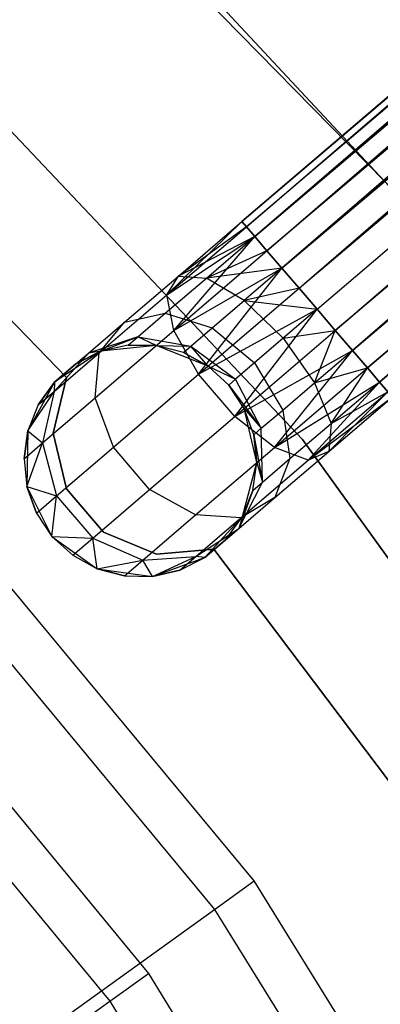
# Model space of a CAD drawing. Extents: x -102 to 101, y -101 to 102.
# Tile 191 of 256: x 29.57 to 32.67, y 22.1 to 30.56. Entities that reach past the tile are written whole.
import ezdxf

# ---------------------------------------------------------------- set-up
doc = ezdxf.new("R2010")
doc.units = 0
doc.header["$LTSCALE"] = 25.4
doc.layers.get('0').update_dxf_attribs({"linetype": 'CONTINUOUS'})

# ---------------------------------------------------------------- blocks, each defined once
blk = doc.blocks.new('NL2500012268_STL')
at = {"color": 0}
for p, q in [((163.2346, 53.2305, 327.3795), (134.8473, 28.9097, 327.6205)), ((134.8473, 28.9097, 327.3795), (163.2346, 53.2305, 327.3795)), ((163.2346, 53.2305, 327.3795), (134.8473, 28.9097, 327.6205)), ((134.8473, 28.9097, 327.3795), (163.2346, 53.2305, 327.3795)), ((134.8473, 28.9097, 327.6205), (163.2722, 53.1867, 327.8546)), ((134.8473, 28.9097, 327.6205), (163.2722, 53.1867, 327.8546)), ((134.8849, 28.8659, 327.1454), (163.2346, 53.2305, 327.3795)), ((134.8849, 28.8659, 327.1454), (163.2346, 53.2305, 327.3795)), ((134.8849, 28.8659, 327.8546), (163.2722, 53.1867, 327.8546)), ((134.8849, 28.8659, 327.8546), (163.2722, 53.1867, 327.8546)), ((163.2722, 53.1867, 327.8546), (134.9578, 28.7808, 328.0681)), ((163.2722, 53.1867, 327.8546), (134.9578, 28.7808, 328.0681)), ((163.3451, 53.1016, 326.9319), (134.8849, 28.8659, 327.1454)), ((163.3451, 53.1016, 326.9319), (134.8849, 28.8659, 327.1454)), ((134.9578, 28.7808, 326.9319), (163.3451, 53.1016, 326.9319)), ((134.9578, 28.7808, 326.9319), (163.3451, 53.1016, 326.9319)), ((135.0618, 28.6594, 326.7515), (163.3451, 53.1016, 326.9319)), ((135.0618, 28.6594, 326.7515), (163.3451, 53.1016, 326.9319)), ((134.9578, 28.7808, 328.0681), (163.4491, 52.9802, 328.2485)), ((134.9578, 28.7808, 328.0681), (163.4491, 52.9802, 328.2485)), ((135.0618, 28.6594, 328.2485), (163.4491, 52.9802, 328.2485)), ((135.0618, 28.6594, 328.2485), (163.4491, 52.9802, 328.2485)), ((163.4491, 52.9802, 328.2485), (135.1909, 28.5088, 328.3855)), ((163.4491, 52.9802, 328.2485), (135.1909, 28.5088, 328.3855)), ((163.5781, 52.8295, 326.6146), (135.0618, 28.6594, 326.7515)), ((163.5781, 52.8295, 326.6146), (135.0618, 28.6594, 326.7515)), ((135.1909, 28.5088, 326.6146), (163.5781, 52.8295, 326.6146)), ((135.1909, 28.5088, 326.6146), (163.5781, 52.8295, 326.6146)), ((135.3375, 28.3376, 326.5291), (163.5781, 52.8295, 326.6146)), ((135.3375, 28.3376, 326.5291), (163.5781, 52.8295, 326.6146)), ((135.1909, 28.5088, 328.3855), (163.7248, 52.6583, 328.4709)), ((135.1909, 28.5088, 328.3855), (163.7248, 52.6583, 328.4709)), ((135.3375, 28.3376, 328.4709), (163.7248, 52.6583, 328.4709)), ((135.3375, 28.3376, 328.4709), (163.7248, 52.6583, 328.4709)), ((135.3375, 28.3376, 326.5291), (163.8805, 52.4766, 326.5)), ((135.3375, 28.3376, 326.5291), (163.8805, 52.4766, 326.5)), ((135.4932, 28.1559, 328.5), (163.8805, 52.4766, 328.5)), ((135.4932, 28.1559, 328.5), (163.8805, 52.4766, 328.5)), ((135.4932, 28.1559, 326.5), (163.8805, 52.4766, 326.5)), ((135.4932, 28.1559, 326.5), (163.8805, 52.4766, 326.5)), ((135.6489, 27.9741, 326.5291), (163.8805, 52.4766, 326.5)), ((135.6489, 27.9741, 326.5291), (163.8805, 52.4766, 326.5)), ((135.6489, 27.9741, 328.4709), (164.0362, 52.2949, 328.4709)), ((135.6489, 27.9741, 328.4709), (164.0362, 52.2949, 328.4709)), ((164.0362, 52.2949, 328.4709), (135.7956, 27.8029, 328.3855)), ((164.0362, 52.2949, 328.4709), (135.7956, 27.8029, 328.3855)), ((164.1829, 52.1237, 326.6146), (135.6489, 27.9741, 326.5291)), ((164.1829, 52.1237, 326.6146), (135.6489, 27.9741, 326.5291)), ((135.7956, 27.8029, 326.6146), (164.1829, 52.1237, 326.6146)), ((135.7956, 27.8029, 326.6146), (164.1829, 52.1237, 326.6146)), ((135.9247, 27.6523, 326.7515), (164.1829, 52.1237, 326.6146)), ((135.9247, 27.6523, 326.7515), (164.1829, 52.1237, 326.6146)), ((135.7956, 27.8029, 328.3855), (164.312, 51.973, 328.2485)), ((135.7956, 27.8029, 328.3855), (164.312, 51.973, 328.2485)), ((135.9247, 27.6523, 328.2485), (164.312, 51.973, 328.2485)), ((135.9247, 27.6523, 328.2485), (164.312, 51.973, 328.2485)), ((164.312, 51.973, 328.2485), (136.0287, 27.5309, 328.0681)), ((164.312, 51.973, 328.2485), (136.0287, 27.5309, 328.0681)), ((164.416, 51.8516, 326.9319), (135.9247, 27.6523, 326.7515)), ((164.416, 51.8516, 326.9319), (135.9247, 27.6523, 326.7515)), ((136.0287, 27.5309, 326.9319), (164.416, 51.8516, 326.9319)), ((136.0287, 27.5309, 326.9319), (164.416, 51.8516, 326.9319)), ((136.0287, 27.5309, 328.0681), (164.4888, 51.7666, 327.8546)), ((136.0287, 27.5309, 328.0681), (164.4888, 51.7666, 327.8546)), ((136.3511, 28.9728, 336), (132.2802, 33.1243, 336)), ((132.2802, 33.1243, 328.5), (136.3511, 28.9728, 328.5)), ((136.3511, 28.9728, 336), (132.2802, 33.1243, 336)), ((132.2802, 33.1243, 328.5), (136.3511, 28.9728, 328.5)), ((137.123, 28.1292, 336), (133.1557, 32.3886, 336)), ((133.1557, 32.3886, 337), (137.123, 28.1292, 337)), ((137.123, 28.1292, 336), (133.1557, 32.3886, 336)), ((133.1557, 32.3886, 337), (137.123, 28.1292, 337)), ((131.4716, 31.1563, 336), (135.368, 27.0362, 336)), ((135.368, 27.0362, 328.5), (131.4716, 31.1563, 328.5)), ((135.368, 27.0362, 328.5), (131.4716, 31.1563, 328.5)), ((131.4716, 31.1563, 336), (135.368, 27.0362, 336)), ((131.1535, 29.8237, 335), (133.3397, 27.5692, 335)), ((133.3397, 27.5692, 333), (131.1535, 29.8237, 333)), ((133.3397, 27.5692, 333), (131.1535, 29.8237, 333)), ((131.1535, 29.8237, 335), (133.3397, 27.5692, 335)), ((134.2006, 28.2797, 327.3246), (134.8473, 28.9097, 327.3795)), ((134.2006, 28.2797, 327.3246), (134.8473, 28.9097, 327.3795)), ((134.2006, 28.2797, 327.3246), (134.8849, 28.8659, 327.1454)), ((134.2006, 28.2797, 327.3246), (134.8849, 28.8659, 327.1454)), ((134.3011, 28.4418, 327.7636), (134.8473, 28.9097, 327.3795)), ((134.3011, 28.4418, 327.7636), (134.8473, 28.9097, 327.6205)), ((134.3011, 28.4418, 327.7636), (134.8473, 28.9097, 327.3795)), ((134.3011, 28.4418, 327.7636), (134.8473, 28.9097, 327.6205)), ((134.8849, 28.8659, 327.8546), (134.3011, 28.4418, 327.7636)), ((134.8849, 28.8659, 327.8546), (134.3011, 28.4418, 327.7636)), ((134.8473, 28.9097, 327.3795), (134.8849, 28.8659, 327.1454)), ((134.8849, 28.8659, 327.8546), (134.8473, 28.9097, 327.6205)), ((134.8849, 28.8659, 327.8546), (134.8473, 28.9097, 327.6205)), ((134.8473, 28.9097, 327.3795), (134.8849, 28.8659, 327.1454)), ((134.8849, 28.8659, 327.1454), (134.9578, 28.7808, 326.9319)), ((134.9578, 28.7808, 328.0681), (134.8849, 28.8659, 327.8546)), ((134.9578, 28.7808, 328.0681), (134.8849, 28.8659, 327.8546)), ((134.8849, 28.8659, 327.1454), (134.9578, 28.7808, 326.9319)), ((134.2006, 28.2797, 327.3246), (134.9578, 28.7808, 326.9319)), ((134.2006, 28.2797, 327.3246), (134.9578, 28.7808, 326.9319)), ((134.263, 27.9751, 326.9607), (134.9578, 28.7808, 326.9319)), ((134.263, 27.9751, 326.9607), (134.9578, 28.7808, 326.9319)), ((134.9578, 28.7808, 328.0681), (134.3011, 28.4418, 327.7636)), ((134.9578, 28.7808, 328.0681), (134.3011, 28.4418, 327.7636)), ((134.5416, 28.4243, 328.1771), (134.9578, 28.7808, 328.0681)), ((134.5416, 28.4243, 328.1771), (134.9578, 28.7808, 328.0681)), ((134.9578, 28.7808, 326.9319), (135.0618, 28.6594, 326.7515)), ((135.0618, 28.6594, 328.2485), (134.9578, 28.7808, 328.0681)), ((135.0618, 28.6594, 328.2485), (134.9578, 28.7808, 328.0681)), ((134.9578, 28.7808, 326.9319), (135.0618, 28.6594, 326.7515)), ((134.263, 27.9751, 326.9607), (135.0618, 28.6594, 326.7515)), ((134.263, 27.9751, 326.9607), (135.0618, 28.6594, 326.7515)), ((135.0618, 28.6594, 328.2485), (134.5416, 28.4243, 328.1771)), ((135.0618, 28.6594, 328.2485), (134.5416, 28.4243, 328.1771)), ((135.0618, 28.6594, 326.7515), (135.1909, 28.5088, 326.6146)), ((135.1909, 28.5088, 328.3855), (135.0618, 28.6594, 328.2485)), ((135.1909, 28.5088, 328.3855), (135.0618, 28.6594, 328.2485)), ((135.0618, 28.6594, 326.7515), (135.1909, 28.5088, 326.6146)), ((133.8381, 28.0451, 328.171), (134.3011, 28.4418, 327.7636)), ((133.8381, 28.0451, 328.171), (134.3011, 28.4418, 327.7636)), ((134.2006, 28.2797, 327.3246), (134.3011, 28.4418, 327.7636)), ((134.2006, 28.2797, 327.3246), (134.3011, 28.4418, 327.7636)), ((134.263, 27.9751, 326.9607), (135.1909, 28.5088, 326.6146)), ((134.263, 27.9751, 326.9607), (135.1909, 28.5088, 326.6146)), ((134.3011, 28.4418, 327.7636), (134.5416, 28.4243, 328.1771)), ((134.3011, 28.4418, 327.7636), (134.5416, 28.4243, 328.1771)), ((134.4741, 27.5979, 326.7552), (135.1909, 28.5088, 326.6146)), ((134.4741, 27.5979, 326.7552), (135.1909, 28.5088, 326.6146)), ((135.1909, 28.5088, 328.3855), (134.5416, 28.4243, 328.1771)), ((135.1909, 28.5088, 328.3855), (134.5416, 28.4243, 328.1771)), ((135.1909, 28.5088, 328.3855), (134.867, 28.2313, 328.4703)), ((135.1909, 28.5088, 328.3855), (134.867, 28.2313, 328.4703)), ((135.1909, 28.5088, 326.6146), (135.3375, 28.3376, 326.5291)), ((135.3375, 28.3376, 328.4709), (135.1909, 28.5088, 328.3855)), ((135.3375, 28.3376, 328.4709), (135.1909, 28.5088, 328.3855)), ((135.1909, 28.5088, 326.6146), (135.3375, 28.3376, 326.5291)), ((134.1888, 28.1221, 328.4875), (134.5416, 28.4243, 328.1771)), ((134.1888, 28.1221, 328.4875), (134.5416, 28.4243, 328.1771)), ((134.867, 28.2313, 328.4703), (134.5416, 28.4243, 328.1771)), ((134.867, 28.2313, 328.4703), (134.5416, 28.4243, 328.1771)), ((133.6205, 27.7827, 327.8351), (134.2006, 28.2797, 327.3246)), ((133.6205, 27.7827, 327.8351), (134.2006, 28.2797, 327.3246)), ((134.263, 27.9751, 326.9607), (134.2006, 28.2797, 327.3246)), ((134.263, 27.9751, 326.9607), (134.2006, 28.2797, 327.3246)), ((134.4741, 27.5979, 326.7552), (135.3375, 28.3376, 326.5291)), ((134.4741, 27.5979, 326.7552), (135.3375, 28.3376, 326.5291)), ((135.3375, 28.3376, 328.4709), (134.867, 28.2313, 328.4703)), ((135.3375, 28.3376, 328.4709), (134.867, 28.2313, 328.4703)), ((135.3375, 28.3376, 326.5291), (135.4932, 28.1559, 326.5)), ((135.4932, 28.1559, 328.5), (135.3375, 28.3376, 328.4709)), ((135.4932, 28.1559, 328.5), (135.3375, 28.3376, 328.4709)), ((135.3375, 28.3376, 326.5291), (135.4932, 28.1559, 326.5)), ((134.5924, 27.996, 328.7119), (134.867, 28.2313, 328.4703)), ((134.5924, 27.996, 328.7119), (134.867, 28.2313, 328.4703)), ((134.867, 28.2313, 328.4703), (135.4932, 28.1559, 328.5)), ((134.867, 28.2313, 328.4703), (135.4932, 28.1559, 328.5)), ((134.867, 28.2313, 328.4703), (135.2026, 27.9069, 328.5761)), ((134.867, 28.2313, 328.4703), (135.2026, 27.9069, 328.5761)), ((133.8381, 28.0451, 328.171), (134.1888, 28.1221, 328.4875)), ((133.8381, 28.0451, 328.171), (134.1888, 28.1221, 328.4875)), ((133.9531, 27.9201, 328.952), (134.1888, 28.1221, 328.4875)), ((133.9531, 27.9201, 328.952), (134.1888, 28.1221, 328.4875)), ((134.1888, 28.1221, 328.4875), (134.5924, 27.996, 328.7119)), ((134.1888, 28.1221, 328.4875), (134.5924, 27.996, 328.7119)), ((134.4741, 27.5979, 326.7552), (135.4932, 28.1559, 326.5)), ((134.4741, 27.5979, 326.7552), (135.4932, 28.1559, 326.5)), ((134.7855, 27.2344, 326.7552), (135.4932, 28.1559, 326.5)), ((134.7855, 27.2344, 326.7552), (135.4932, 28.1559, 326.5)), ((135.4932, 28.1559, 328.5), (135.2026, 27.9069, 328.5761)), ((135.4932, 28.1559, 328.5), (135.2026, 27.9069, 328.5761)), ((135.6489, 27.9741, 328.4709), (135.4932, 28.1559, 328.5)), ((135.4932, 28.1559, 326.5), (135.6489, 27.9741, 326.5291)), ((135.6489, 27.9741, 328.4709), (135.4932, 28.1559, 328.5)), ((135.4932, 28.1559, 326.5), (135.6489, 27.9741, 326.5291)), ((133.5287, 27.78, 328.7808), (133.8381, 28.0451, 328.171)), ((133.5287, 27.78, 328.7808), (133.8381, 28.0451, 328.171)), ((133.6205, 27.7827, 327.8351), (133.8381, 28.0451, 328.171)), ((133.6205, 27.7827, 327.8351), (133.8381, 28.0451, 328.171)), ((133.5859, 27.395, 327.5565), (134.263, 27.9751, 326.9607)), ((133.5859, 27.395, 327.5565), (134.263, 27.9751, 326.9607)), ((134.4741, 27.5979, 326.7552), (134.263, 27.9751, 326.9607)), ((134.4741, 27.5979, 326.7552), (134.263, 27.9751, 326.9607)), ((134.4089, 27.8388, 329.0735), (134.5924, 27.996, 328.7119)), ((134.4089, 27.8388, 329.0735), (134.5924, 27.996, 328.7119)), ((134.5924, 27.996, 328.7119), (134.9562, 27.6958, 328.7929)), ((134.5924, 27.996, 328.7119), (134.9562, 27.6958, 328.7929)), ((134.7855, 27.2344, 326.7552), (135.6489, 27.9741, 326.5291)), ((134.7855, 27.2344, 326.7552), (135.6489, 27.9741, 326.5291)), ((135.2026, 27.9069, 328.5761), (135.6489, 27.9741, 328.4709)), ((135.2026, 27.9069, 328.5761), (135.6489, 27.9741, 328.4709)), ((135.4717, 27.5254, 328.4703), (135.6489, 27.9741, 328.4709)), ((135.4717, 27.5254, 328.4703), (135.6489, 27.9741, 328.4709)), ((135.7956, 27.8029, 328.3855), (135.6489, 27.9741, 328.4709)), ((135.6489, 27.9741, 326.5291), (135.7956, 27.8029, 326.6146)), ((135.6489, 27.9741, 326.5291), (135.7956, 27.8029, 326.6146)), ((135.7956, 27.8029, 328.3855), (135.6489, 27.9741, 328.4709)), ((133.9531, 27.9201, 328.952), (133.5287, 27.78, 328.7808)), ((133.9531, 27.9201, 328.952), (133.5287, 27.78, 328.7808)), ((133.6353, 27.7954, 329.5), (133.9531, 27.9201, 328.952)), ((133.6353, 27.7954, 329.5), (133.9531, 27.9201, 328.952)), ((133.8703, 27.8492, 329.5), (133.6353, 27.7954, 335)), ((133.8703, 27.8492, 329.5), (133.6353, 27.7954, 329.5)), ((133.8703, 27.8492, 329.5), (133.6353, 27.7954, 335)), ((133.8703, 27.8492, 329.5), (133.6353, 27.7954, 329.5)), ((133.8703, 27.8492, 329.5), (133.9531, 27.9201, 328.952)), ((133.8703, 27.8492, 329.5), (133.9531, 27.9201, 328.952)), ((134.1114, 27.8452, 329.5), (133.8703, 27.8492, 329.5)), ((133.8703, 27.8492, 329.5), (134.1114, 27.8452, 335)), ((133.8703, 27.8492, 329.5), (134.1114, 27.8452, 335)), ((134.1114, 27.8452, 329.5), (133.8703, 27.8492, 329.5)), ((133.9531, 27.9201, 328.952), (134.4089, 27.8388, 329.0735)), ((134.1114, 27.8452, 329.5), (133.9531, 27.9201, 328.952)), ((134.1114, 27.8452, 329.5), (133.9531, 27.9201, 328.952)), ((133.9531, 27.9201, 328.952), (134.4089, 27.8388, 329.0735)), ((135.2026, 27.9069, 328.5761), (134.9562, 27.6958, 328.7929)), ((135.2026, 27.9069, 328.5761), (134.9562, 27.6958, 328.7929)), ((135.2026, 27.9069, 328.5761), (135.4717, 27.5254, 328.4703)), ((135.2026, 27.9069, 328.5761), (135.4717, 27.5254, 328.4703)), ((133.2329, 27.4506, 328.5989), (133.6205, 27.7827, 327.8351)), ((133.2329, 27.4506, 328.5989), (133.6205, 27.7827, 327.8351)), ((133.5287, 27.78, 328.7808), (133.2329, 27.4506, 328.5989)), ((133.5287, 27.78, 328.7808), (133.2329, 27.4506, 328.5989)), ((133.6353, 27.7954, 335), (133.237, 27.5301, 335)), ((133.6353, 27.7954, 335), (133.237, 27.5301, 335)), ((133.237, 27.5301, 329.5), (133.5287, 27.78, 328.7808)), ((133.237, 27.5301, 329.5), (133.5287, 27.78, 328.7808)), ((133.6353, 27.7954, 329.5), (133.4201, 27.6869, 329.5)), ((133.4201, 27.6869, 329.5), (133.6353, 27.7954, 335)), ((133.4201, 27.6869, 329.5), (133.6353, 27.7954, 335)), ((133.6353, 27.7954, 329.5), (133.4201, 27.6869, 329.5)), ((133.4201, 27.6869, 329.5), (133.5287, 27.78, 328.7808)), ((133.4201, 27.6869, 329.5), (133.5287, 27.78, 328.7808)), ((133.6353, 27.7954, 329.5), (133.5287, 27.78, 328.7808)), ((133.6353, 27.7954, 329.5), (133.5287, 27.78, 328.7808)), ((133.5859, 27.395, 327.5565), (133.6205, 27.7827, 327.8351)), ((133.5859, 27.395, 327.5565), (133.6205, 27.7827, 327.8351)), ((134.1114, 27.8452, 335), (133.6353, 27.7954, 335)), ((134.1114, 27.8452, 335), (133.6353, 27.7954, 335)), ((133.6353, 27.7954, 329.5), (133.6353, 27.7954, 335)), ((133.6353, 27.7954, 329.5), (133.6353, 27.7954, 335)), ((134.556, 27.6681, 335), (134.1114, 27.8452, 335)), ((134.3445, 27.7836, 329.5), (134.1114, 27.8452, 335)), ((134.556, 27.6681, 335), (134.1114, 27.8452, 335)), ((134.3445, 27.7836, 329.5), (134.1114, 27.8452, 329.5)), ((134.1114, 27.8452, 329.5), (134.1114, 27.8452, 335)), ((134.3445, 27.7836, 329.5), (134.1114, 27.8452, 335)), ((134.1114, 27.8452, 329.5), (134.1114, 27.8452, 335)), ((134.1114, 27.8452, 329.5), (134.4089, 27.8388, 329.0735)), ((134.1114, 27.8452, 329.5), (134.4089, 27.8388, 329.0735)), ((134.3445, 27.7836, 329.5), (134.1114, 27.8452, 329.5)), ((134.3445, 27.7836, 329.5), (134.4089, 27.8388, 329.0735)), ((134.3445, 27.7836, 329.5), (134.4089, 27.8388, 329.0735)), ((134.556, 27.6681, 329.5), (134.3445, 27.7836, 329.5)), ((134.3445, 27.7836, 329.5), (134.556, 27.6681, 335)), ((134.3445, 27.7836, 329.5), (134.556, 27.6681, 335)), ((134.556, 27.6681, 329.5), (134.3445, 27.7836, 329.5)), ((134.556, 27.6681, 329.5), (134.4089, 27.8388, 329.0735)), ((134.4089, 27.8388, 329.0735), (134.7916, 27.5548, 329.1173)), ((134.4089, 27.8388, 329.0735), (134.7916, 27.5548, 329.1173)), ((134.556, 27.6681, 329.5), (134.4089, 27.8388, 329.0735)), ((134.7855, 27.2344, 326.7552), (135.7956, 27.8029, 326.6146)), ((134.7855, 27.2344, 326.7552), (135.7956, 27.8029, 326.6146)), ((135.1259, 26.968, 326.9607), (135.7956, 27.8029, 326.6146)), ((135.1259, 26.968, 326.9607), (135.7956, 27.8029, 326.6146)), ((135.4717, 27.5254, 328.4703), (135.7956, 27.8029, 328.3855)), ((135.4717, 27.5254, 328.4703), (135.7956, 27.8029, 328.3855)), ((135.9247, 27.6523, 328.2485), (135.7956, 27.8029, 328.3855)), ((135.7956, 27.8029, 326.6146), (135.9247, 27.6523, 326.7515)), ((135.7956, 27.8029, 326.6146), (135.9247, 27.6523, 326.7515)), ((135.9247, 27.6523, 328.2485), (135.7956, 27.8029, 328.3855)), ((133.4201, 27.6869, 329.5), (133.237, 27.5301, 335)), ((133.4201, 27.6869, 329.5), (133.237, 27.5301, 335)), ((134.9562, 27.6958, 328.7929), (134.7916, 27.5548, 329.1173)), ((134.9562, 27.6958, 328.7929), (134.7916, 27.5548, 329.1173)), ((134.9562, 27.6958, 328.7929), (135.1971, 27.2902, 328.7119)), ((134.9562, 27.6958, 328.7929), (135.1971, 27.2902, 328.7119)), ((133.7422, 26.9708, 327.3992), (134.4741, 27.5979, 326.7552)), ((133.7422, 26.9708, 327.3992), (134.4741, 27.5979, 326.7552)), ((134.7855, 27.2344, 326.7552), (134.4741, 27.5979, 326.7552)), ((134.7855, 27.2344, 326.7552), (134.4741, 27.5979, 326.7552)), ((134.7338, 27.5052, 335), (134.556, 27.6681, 335)), ((134.7338, 27.5052, 329.5), (134.556, 27.6681, 329.5)), ((134.556, 27.6681, 329.5), (134.556, 27.6681, 335)), ((134.7338, 27.5052, 335), (134.556, 27.6681, 335)), ((134.556, 27.6681, 329.5), (134.556, 27.6681, 335)), ((134.556, 27.6681, 329.5), (134.7916, 27.5548, 329.1173)), ((134.556, 27.6681, 329.5), (134.7916, 27.5548, 329.1173)), ((134.7338, 27.5052, 329.5), (134.556, 27.6681, 329.5)), ((135.1259, 26.968, 326.9607), (135.9247, 27.6523, 326.7515)), ((135.1259, 26.968, 326.9607), (135.9247, 27.6523, 326.7515)), ((135.4717, 27.5254, 328.4703), (135.9247, 27.6523, 328.2485)), ((135.4717, 27.5254, 328.4703), (135.9247, 27.6523, 328.2485)), ((135.6125, 27.1744, 328.1771), (135.9247, 27.6523, 328.2485)), ((135.6125, 27.1744, 328.1771), (135.9247, 27.6523, 328.2485)), ((136.0287, 27.5309, 328.0681), (135.9247, 27.6523, 328.2485)), ((135.9247, 27.6523, 326.7515), (136.0287, 27.5309, 326.9319)), ((135.9247, 27.6523, 326.7515), (136.0287, 27.5309, 326.9319)), ((136.0287, 27.5309, 328.0681), (135.9247, 27.6523, 328.2485)), ((133.237, 27.5301, 335), (133.0076, 27.11, 335)), ((133.237, 27.5301, 335), (133.0076, 27.11, 335)), ((133.237, 27.5301, 329.5), (133.0968, 27.334, 329.5)), ((133.0968, 27.334, 329.5), (133.237, 27.5301, 335)), ((133.0968, 27.334, 329.5), (133.237, 27.5301, 335)), ((133.237, 27.5301, 329.5), (133.0968, 27.334, 329.5)), ((133.3397, 27.5692, 335), (133.2239, 27.091, 335)), ((133.2239, 27.091, 333), (133.3397, 27.5692, 333)), ((133.2239, 27.091, 333), (133.3397, 27.5692, 333)), ((133.3397, 27.5692, 335), (133.2239, 27.091, 335)), ((133.237, 27.5301, 329.5), (133.2329, 27.4506, 328.5989)), ((133.237, 27.5301, 329.5), (133.2329, 27.4506, 328.5989)), ((133.237, 27.5301, 329.5), (133.237, 27.5301, 335)), ((133.237, 27.5301, 329.5), (133.237, 27.5301, 335)), ((133.3397, 27.5692, 335), (133.3397, 27.5692, 333)), ((133.3397, 27.5692, 335), (133.3397, 27.5692, 333)), ((134.7916, 27.5548, 329.1173), (134.7338, 27.5052, 329.5)), ((134.7916, 27.5548, 329.1173), (134.7338, 27.5052, 329.5)), ((135.0136, 27.133, 329.0735), (134.7916, 27.5548, 329.1173)), ((135.0136, 27.133, 329.0735), (134.7916, 27.5548, 329.1173)), ((135.1259, 26.968, 326.9607), (136.0287, 27.5309, 326.9319)), ((135.1259, 26.968, 326.9607), (136.0287, 27.5309, 326.9319)), ((135.1971, 27.2902, 328.7119), (135.4717, 27.5254, 328.4703)), ((135.1971, 27.2902, 328.7119), (135.4717, 27.5254, 328.4703)), ((135.4173, 26.8596, 327.3246), (136.0287, 27.5309, 326.9319)), ((135.4173, 26.8596, 327.3246), (136.0287, 27.5309, 326.9319)), ((135.4717, 27.5254, 328.4703), (135.6125, 27.1744, 328.1771)), ((135.4717, 27.5254, 328.4703), (135.6125, 27.1744, 328.1771)), ((135.6125, 27.1744, 328.1771), (136.0287, 27.5309, 328.0681)), ((135.6125, 27.1744, 328.1771), (136.0287, 27.5309, 328.0681)), ((136.1015, 27.4458, 327.8546), (136.0287, 27.5309, 328.0681)), ((136.0287, 27.5309, 326.9319), (136.1015, 27.4458, 327.1454)), ((136.0287, 27.5309, 326.9319), (136.1015, 27.4458, 327.1454)), ((136.1015, 27.4458, 327.8546), (136.0287, 27.5309, 328.0681)), ((133.0076, 27.11, 329.5), (133.2329, 27.4506, 328.5989)), ((133.0076, 27.11, 329.5), (133.2329, 27.4506, 328.5989)), ((133.0968, 27.334, 329.5), (133.2329, 27.4506, 328.5989)), ((133.0968, 27.334, 329.5), (133.2329, 27.4506, 328.5989)), ((133.2329, 27.4506, 328.5989), (133.1334, 27.0073, 328.4482)), ((133.2329, 27.4506, 328.5989), (133.1334, 27.0073, 328.4482)), ((134.8674, 27.3046, 335), (134.7338, 27.5052, 335)), ((134.8674, 27.3046, 329.5), (134.7338, 27.5052, 329.5)), ((134.7338, 27.5052, 329.5), (134.7338, 27.5052, 335)), ((134.8674, 27.3046, 335), (134.7338, 27.5052, 335)), ((134.7338, 27.5052, 329.5), (134.7338, 27.5052, 335)), ((134.7338, 27.5052, 329.5), (135.0136, 27.133, 329.0735)), ((134.8674, 27.3046, 329.5), (134.7338, 27.5052, 329.5)), ((134.7338, 27.5052, 329.5), (135.0136, 27.133, 329.0735)), ((135.4173, 26.8596, 327.3246), (136.1015, 27.4458, 327.1454)), ((135.4173, 26.8596, 327.3246), (136.1015, 27.4458, 327.1454)), ((135.5929, 26.934, 327.7636), (136.1015, 27.4458, 327.8546)), ((135.5929, 26.934, 327.7636), (136.1015, 27.4458, 327.8546)), ((135.6125, 27.1744, 328.1771), (136.1015, 27.4458, 327.8546)), ((135.6125, 27.1744, 328.1771), (136.1015, 27.4458, 327.8546)), ((134.9508, 23.2421, 299), (131.4843, 27.4243, 299)), ((134.9508, 23.2421, 299), (131.4843, 27.4243, 299)), ((133.1334, 27.0073, 328.4482), (133.5859, 27.395, 327.5565)), ((133.1334, 27.0073, 328.4482), (133.5859, 27.395, 327.5565)), ((133.7422, 26.9708, 327.3992), (133.5859, 27.395, 327.5565)), ((133.7422, 26.9708, 327.3992), (133.5859, 27.395, 327.5565)), ((135.4173, 26.8596, 327.3246), (136.1391, 27.402, 327.3795)), ((135.4173, 26.8596, 327.3246), (136.1391, 27.402, 327.3795)), ((135.5929, 26.934, 327.7636), (136.1391, 27.402, 327.6205)), ((135.5929, 26.934, 327.7636), (136.1391, 27.402, 327.3795)), ((135.5929, 26.934, 327.7636), (136.1391, 27.402, 327.6205)), ((135.5929, 26.934, 327.7636), (136.1391, 27.402, 327.3795)), ((133.0968, 27.334, 329.5), (133.0076, 27.11, 335)), ((133.0968, 27.334, 329.5), (133.0076, 27.11, 329.5)), ((133.0968, 27.334, 329.5), (133.0076, 27.11, 335)), ((133.0968, 27.334, 329.5), (133.0076, 27.11, 329.5)), ((134.9743, 26.838, 335), (134.8674, 27.3046, 335)), ((134.9492, 27.0778, 329.5), (134.8674, 27.3046, 335)), ((134.9743, 26.838, 335), (134.8674, 27.3046, 335)), ((134.9492, 27.0778, 329.5), (134.8674, 27.3046, 335)), ((134.9492, 27.0778, 329.5), (134.8674, 27.3046, 329.5)), ((134.8674, 27.3046, 329.5), (134.8674, 27.3046, 335)), ((134.8674, 27.3046, 329.5), (134.8674, 27.3046, 335)), ((134.8674, 27.3046, 329.5), (135.0136, 27.133, 329.0735)), ((134.8674, 27.3046, 329.5), (135.0136, 27.133, 329.0735)), ((134.9492, 27.0778, 329.5), (134.8674, 27.3046, 329.5)), ((135.0136, 27.133, 329.0735), (135.1971, 27.2902, 328.7119)), ((135.0136, 27.133, 329.0735), (135.1971, 27.2902, 328.7119)), ((135.1971, 27.2902, 328.7119), (135.2597, 26.8721, 328.4875)), ((135.1971, 27.2902, 328.7119), (135.2597, 26.8721, 328.4875)), ((134.0536, 26.6073, 327.3992), (134.7855, 27.2344, 326.7552)), ((134.0536, 26.6073, 327.3992), (134.7855, 27.2344, 326.7552)), ((135.1259, 26.968, 326.9607), (134.7855, 27.2344, 326.7552)), ((135.1259, 26.968, 326.9607), (134.7855, 27.2344, 326.7552)), ((135.2597, 26.8721, 328.4875), (135.6125, 27.1744, 328.1771)), ((135.2597, 26.8721, 328.4875), (135.6125, 27.1744, 328.1771)), ((135.6125, 27.1744, 328.1771), (135.5929, 26.934, 327.7636)), ((135.6125, 27.1744, 328.1771), (135.5929, 26.934, 327.7636)), ((131.1807, 27.1356, 323.0052), (134.6107, 22.9973, 323.0052)), ((131.1807, 27.1356, 323.0052), (134.6107, 22.9973, 323.0052)), ((133.0076, 27.11, 329.5), (132.9745, 26.8712, 329.5)), ((132.9745, 26.8712, 329.5), (133.0076, 27.11, 335)), ((132.9745, 26.8712, 329.5), (133.0076, 27.11, 335)), ((133.0076, 27.11, 329.5), (132.9745, 26.8712, 329.5)), ((133.0076, 27.11, 335), (132.9996, 26.6314, 335)), ((133.0076, 27.11, 335), (132.9996, 26.6314, 335)), ((133.0076, 27.11, 329.5), (133.0076, 27.11, 335)), ((133.0076, 27.11, 329.5), (133.0076, 27.11, 335)), ((133.0076, 27.11, 329.5), (133.1334, 27.0073, 328.4482)), ((133.0076, 27.11, 329.5), (133.1334, 27.0073, 328.4482)), ((133.2239, 27.091, 335), (133.2239, 27.091, 333)), ((133.2239, 27.091, 335), (133.2239, 27.091, 333)), ((133.2239, 27.091, 335), (133.3386, 26.6126, 335)), ((133.3386, 26.6126, 333), (133.2239, 27.091, 333)), ((133.3386, 26.6126, 333), (133.2239, 27.091, 333)), ((133.2239, 27.091, 335), (133.3386, 26.6126, 335)), ((134.9492, 27.0778, 329.5), (135.0136, 27.133, 329.0735)), ((134.9492, 27.0778, 329.5), (135.0136, 27.133, 329.0735)), ((135.024, 26.6702, 328.952), (135.0136, 27.133, 329.0735)), ((135.024, 26.6702, 328.952), (135.0136, 27.133, 329.0735)), ((132.9745, 26.8712, 329.5), (133.1334, 27.0073, 328.4482)), ((132.9745, 26.8712, 329.5), (133.1334, 27.0073, 328.4482)), ((132.9996, 26.6314, 329.5), (133.1334, 27.0073, 328.4482)), ((132.9996, 26.6314, 329.5), (133.1334, 27.0073, 328.4482)), ((133.1334, 27.0073, 328.4482), (133.2531, 26.5518, 328.3631)), ((133.1334, 27.0073, 328.4482), (133.2531, 26.5518, 328.3631)), ((134.9743, 26.838, 329.5), (134.9492, 27.0778, 329.5)), ((134.9492, 27.0778, 329.5), (134.9743, 26.838, 335)), ((134.9492, 27.0778, 329.5), (134.9743, 26.838, 335)), ((134.9492, 27.0778, 329.5), (135.024, 26.6702, 328.952)), ((134.9743, 26.838, 329.5), (134.9492, 27.0778, 329.5)), ((134.9492, 27.0778, 329.5), (135.024, 26.6702, 328.952)), ((135.368, 27.0362, 336), (138.6804, 22.4335, 336)), ((138.6804, 22.4335, 328.5), (135.368, 27.0362, 328.5)), ((135.368, 27.0362, 328.5), (135.368, 27.0362, 336)), ((135.368, 27.0362, 328.5), (135.368, 27.0362, 336)), ((138.6804, 22.4335, 328.5), (135.368, 27.0362, 328.5)), ((135.368, 27.0362, 336), (138.6804, 22.4335, 336)), ((133.2531, 26.5518, 328.3631), (133.7422, 26.9708, 327.3992)), ((133.2531, 26.5518, 328.3631), (133.7422, 26.9708, 327.3992)), ((134.0536, 26.6073, 327.3992), (133.7422, 26.9708, 327.3992)), ((134.0536, 26.6073, 327.3992), (133.7422, 26.9708, 327.3992)), ((134.4488, 26.3878, 327.5565), (135.1259, 26.968, 326.9607)), ((134.4488, 26.3878, 327.5565), (135.1259, 26.968, 326.9607)), ((135.4173, 26.8596, 327.3246), (135.1259, 26.968, 326.9607)), ((135.4173, 26.8596, 327.3246), (135.1259, 26.968, 326.9607)), ((135.1299, 26.5373, 328.171), (135.5929, 26.934, 327.7636)), ((135.1299, 26.5373, 328.171), (135.5929, 26.934, 327.7636)), ((135.5929, 26.934, 327.7636), (135.4173, 26.8596, 327.3246)), ((135.5929, 26.934, 327.7636), (135.4173, 26.8596, 327.3246)), ((132.9745, 26.8712, 329.5), (132.9996, 26.6314, 335)), ((132.9745, 26.8712, 329.5), (132.9996, 26.6314, 329.5)), ((132.9745, 26.8712, 329.5), (132.9996, 26.6314, 335)), ((132.9745, 26.8712, 329.5), (132.9996, 26.6314, 329.5)), ((134.8372, 26.3626, 327.8351), (135.4173, 26.8596, 327.3246)), ((134.8372, 26.3626, 327.8351), (135.4173, 26.8596, 327.3246)), ((134.852, 26.3753, 335), (134.9743, 26.838, 335)), ((134.852, 26.3753, 335), (134.9743, 26.838, 335)), ((134.9412, 26.5992, 329.5), (134.9743, 26.838, 335)), ((134.9412, 26.5992, 329.5), (134.9743, 26.838, 329.5)), ((134.9412, 26.5992, 329.5), (134.9743, 26.838, 335)), ((134.9412, 26.5992, 329.5), (134.9743, 26.838, 329.5)), ((134.9743, 26.838, 329.5), (134.9743, 26.838, 335)), ((134.9743, 26.838, 329.5), (134.9743, 26.838, 335)), ((134.9743, 26.838, 329.5), (135.024, 26.6702, 328.952)), ((134.9743, 26.838, 329.5), (135.024, 26.6702, 328.952)), ((135.024, 26.6702, 328.952), (135.2597, 26.8721, 328.4875)), ((135.024, 26.6702, 328.952), (135.2597, 26.8721, 328.4875)), ((135.2597, 26.8721, 328.4875), (135.1299, 26.5373, 328.171)), ((135.2597, 26.8721, 328.4875), (135.1299, 26.5373, 328.171)), ((134.8205, 26.2723, 328.7808), (135.024, 26.6702, 328.952)), ((134.8205, 26.2723, 328.7808), (135.024, 26.6702, 328.952)), ((134.9412, 26.5992, 329.5), (135.024, 26.6702, 328.952)), ((134.9412, 26.5992, 329.5), (135.024, 26.6702, 328.952)), ((130.6147, 26.5972, 299), (134.045, 22.4458, 299)), ((130.6147, 26.5972, 299), (134.045, 22.4458, 299)), ((132.9996, 26.6314, 335), (133.215, 26.204, 335)), ((132.9996, 26.6314, 329.5), (132.9996, 26.6314, 335)), ((132.9996, 26.6314, 329.5), (132.9996, 26.6314, 335)), ((132.9996, 26.6314, 329.5), (133.0814, 26.4047, 329.5)), ((133.0814, 26.4047, 329.5), (132.9996, 26.6314, 335)), ((133.0814, 26.4047, 329.5), (132.9996, 26.6314, 335)), ((132.9996, 26.6314, 335), (133.215, 26.204, 335)), ((132.9996, 26.6314, 329.5), (133.0814, 26.4047, 329.5)), ((132.9996, 26.6314, 329.5), (133.2531, 26.5518, 328.3631)), ((132.9996, 26.6314, 329.5), (133.2531, 26.5518, 328.3631)), ((133.3386, 26.6126, 335), (133.3386, 26.6126, 333)), ((133.3386, 26.6126, 335), (133.3386, 26.6126, 333)), ((133.3386, 26.6126, 335), (133.6587, 26.2389, 335)), ((133.6587, 26.2389, 333), (133.3386, 26.6126, 333)), ((133.6587, 26.2389, 333), (133.3386, 26.6126, 333)), ((133.3386, 26.6126, 335), (133.6587, 26.2389, 335)), ((133.5645, 26.1883, 328.3631), (134.0536, 26.6073, 327.3992)), ((133.5645, 26.1883, 328.3631), (134.0536, 26.6073, 327.3992)), ((134.4488, 26.3878, 327.5565), (134.0536, 26.6073, 327.3992)), ((134.4488, 26.3878, 327.5565), (134.0536, 26.6073, 327.3992)), ((134.9412, 26.5992, 329.5), (134.8205, 26.2723, 328.7808)), ((134.9412, 26.5992, 329.5), (134.8205, 26.2723, 328.7808)), ((134.852, 26.3753, 329.5), (134.9412, 26.5992, 329.5)), ((134.9412, 26.5992, 329.5), (134.852, 26.3753, 335)), ((134.9412, 26.5992, 329.5), (134.852, 26.3753, 335)), ((134.852, 26.3753, 329.5), (134.9412, 26.5992, 329.5)), ((133.0814, 26.4047, 329.5), (133.2531, 26.5518, 328.3631)), ((133.0814, 26.4047, 329.5), (133.2531, 26.5518, 328.3631)), ((133.215, 26.204, 329.5), (133.2531, 26.5518, 328.3631)), ((133.215, 26.204, 329.5), (133.2531, 26.5518, 328.3631)), ((133.2531, 26.5518, 328.3631), (133.5645, 26.1883, 328.3631)), ((133.2531, 26.5518, 328.3631), (133.5645, 26.1883, 328.3631)), ((134.8205, 26.2723, 328.7808), (135.1299, 26.5373, 328.171)), ((134.8205, 26.2723, 328.7808), (135.1299, 26.5373, 328.171)), ((135.1299, 26.5373, 328.171), (134.8372, 26.3626, 327.8351)), ((135.1299, 26.5373, 328.171), (134.8372, 26.3626, 327.8351)), ((133.0814, 26.4047, 329.5), (133.215, 26.204, 335)), ((133.0814, 26.4047, 329.5), (133.215, 26.204, 335)), ((133.0814, 26.4047, 329.5), (133.215, 26.204, 329.5)), ((133.0814, 26.4047, 329.5), (133.215, 26.204, 329.5)), ((133.9963, 26.0002, 328.4482), (134.4488, 26.3878, 327.5565)), ((133.9963, 26.0002, 328.4482), (134.4488, 26.3878, 327.5565)), ((134.8372, 26.3626, 327.8351), (134.4488, 26.3878, 327.5565)), ((134.8372, 26.3626, 327.8351), (134.4488, 26.3878, 327.5565)), ((134.4496, 26.0305, 328.5989), (134.8372, 26.3626, 327.8351)), ((134.4496, 26.0305, 328.5989), (134.8372, 26.3626, 327.8351)), ((134.5287, 26.0223, 335), (134.852, 26.3753, 335)), ((134.5287, 26.0223, 335), (134.852, 26.3753, 335)), ((134.7118, 26.1792, 329.5), (134.852, 26.3753, 335)), ((134.7118, 26.1792, 329.5), (134.852, 26.3753, 329.5)), ((134.7118, 26.1792, 329.5), (134.852, 26.3753, 335)), ((134.7118, 26.1792, 329.5), (134.852, 26.3753, 329.5)), ((134.852, 26.3753, 329.5), (134.8205, 26.2723, 328.7808)), ((134.852, 26.3753, 329.5), (134.8205, 26.2723, 328.7808)), ((134.852, 26.3753, 329.5), (134.852, 26.3753, 335)), ((134.852, 26.3753, 329.5), (134.852, 26.3753, 335)), ((130.3175, 26.3145, 322.4995), (133.7113, 22.2072, 322.4995)), ((130.3175, 26.3145, 322.4995), (133.7113, 22.2072, 322.4995)), ((134.4496, 26.0305, 328.5989), (134.8205, 26.2723, 328.7808)), ((134.4496, 26.0305, 328.5989), (134.8205, 26.2723, 328.7808)), ((134.5287, 26.0223, 329.5), (134.8205, 26.2723, 328.7808)), ((134.5287, 26.0223, 329.5), (134.8205, 26.2723, 328.7808)), ((134.7118, 26.1792, 329.5), (134.8205, 26.2723, 328.7808)), ((134.7118, 26.1792, 329.5), (134.8205, 26.2723, 328.7808)), ((133.215, 26.204, 335), (133.6043, 25.9256, 335)), ((133.215, 26.204, 335), (133.6043, 25.9256, 335)), ((133.215, 26.204, 335), (133.3928, 26.0412, 329.5)), ((133.215, 26.204, 329.5), (133.215, 26.204, 335)), ((133.215, 26.204, 329.5), (133.215, 26.204, 335)), ((133.215, 26.204, 329.5), (133.3928, 26.0412, 329.5)), ((133.215, 26.204, 335), (133.3928, 26.0412, 329.5)), ((133.215, 26.204, 329.5), (133.3928, 26.0412, 329.5)), ((133.215, 26.204, 329.5), (133.5645, 26.1883, 328.3631)), ((133.215, 26.204, 329.5), (133.5645, 26.1883, 328.3631)), ((133.3928, 26.0412, 329.5), (133.5645, 26.1883, 328.3631)), ((133.3928, 26.0412, 329.5), (133.5645, 26.1883, 328.3631)), ((133.6043, 25.9256, 329.5), (133.5645, 26.1883, 328.3631)), ((133.5645, 26.1883, 328.3631), (133.9963, 26.0002, 328.4482)), ((133.6043, 25.9256, 329.5), (133.5645, 26.1883, 328.3631)), ((133.5645, 26.1883, 328.3631), (133.9963, 26.0002, 328.4482)), ((133.6587, 26.2389, 335), (133.6587, 26.2389, 333)), ((133.6587, 26.2389, 335), (133.6587, 26.2389, 333)), ((133.6587, 26.2389, 335), (134.1139, 26.0521, 335)), ((134.1139, 26.0521, 333), (133.6587, 26.2389, 333)), ((134.1139, 26.0521, 333), (133.6587, 26.2389, 333)), ((133.6587, 26.2389, 335), (134.1139, 26.0521, 335)), ((134.7118, 26.1792, 329.5), (134.5287, 26.0223, 335)), ((134.7118, 26.1792, 329.5), (134.5287, 26.0223, 335)), ((134.1139, 26.0521, 335), (134.6042, 26.0932, 335)), ((134.6042, 26.0932, 333), (134.1139, 26.0521, 333)), ((134.6042, 26.0932, 333), (134.1139, 26.0521, 333)), ((134.1139, 26.0521, 335), (134.6042, 26.0932, 335)), ((134.6042, 26.0932, 335), (134.6042, 26.0932, 333)), ((134.6042, 26.0932, 335), (136.4959, 23.5881, 335)), ((136.4959, 23.5881, 333), (134.6042, 26.0932, 333)), ((134.6042, 26.0932, 335), (134.6042, 26.0932, 333)), ((136.4959, 23.5881, 333), (134.6042, 26.0932, 333)), ((134.6042, 26.0932, 335), (136.4959, 23.5881, 335)), ((133.3928, 26.0412, 329.5), (133.6043, 25.9256, 335)), ((133.3928, 26.0412, 329.5), (133.6043, 25.9256, 329.5)), ((133.3928, 26.0412, 329.5), (133.6043, 25.9256, 335)), ((133.3928, 26.0412, 329.5), (133.6043, 25.9256, 329.5)), ((133.6043, 25.9256, 329.5), (133.9963, 26.0002, 328.4482)), ((133.6043, 25.9256, 329.5), (133.9963, 26.0002, 328.4482)), ((133.8374, 25.8641, 329.5), (133.9963, 26.0002, 328.4482)), ((133.8374, 25.8641, 329.5), (133.9963, 26.0002, 328.4482)), ((133.9963, 26.0002, 328.4482), (134.4496, 26.0305, 328.5989)), ((133.9963, 26.0002, 328.4482), (134.4496, 26.0305, 328.5989)), ((134.0785, 25.8601, 329.5), (133.9963, 26.0002, 328.4482)), ((134.0785, 25.8601, 329.5), (133.9963, 26.0002, 328.4482)), ((134.0785, 25.8601, 329.5), (134.4496, 26.0305, 328.5989)), ((134.0785, 25.8601, 329.5), (134.4496, 26.0305, 328.5989)), ((134.0785, 25.8601, 335), (134.5287, 26.0223, 335)), ((134.0785, 25.8601, 335), (134.5287, 26.0223, 335)), ((134.1139, 26.0521, 335), (134.1139, 26.0521, 333)), ((134.1139, 26.0521, 335), (134.1139, 26.0521, 333)), ((134.3134, 25.9139, 329.5), (134.4496, 26.0305, 328.5989)), ((134.3134, 25.9139, 329.5), (134.4496, 26.0305, 328.5989)), ((134.3134, 25.9139, 329.5), (134.5287, 26.0223, 335)), ((134.3134, 25.9139, 329.5), (134.5287, 26.0223, 329.5)), ((134.3134, 25.9139, 329.5), (134.5287, 26.0223, 335)), ((134.3134, 25.9139, 329.5), (134.5287, 26.0223, 329.5)), ((134.5287, 26.0223, 329.5), (134.4496, 26.0305, 328.5989)), ((134.5287, 26.0223, 329.5), (134.4496, 26.0305, 328.5989)), ((134.5287, 26.0223, 329.5), (134.5287, 26.0223, 335)), ((134.5287, 26.0223, 329.5), (134.5287, 26.0223, 335)), ((133.6043, 25.9256, 335), (134.0785, 25.8601, 335)), ((133.6043, 25.9256, 329.5), (133.6043, 25.9256, 335)), ((133.6043, 25.9256, 329.5), (133.6043, 25.9256, 335)), ((133.6043, 25.9256, 329.5), (133.8374, 25.8641, 329.5)), ((133.8374, 25.8641, 329.5), (133.6043, 25.9256, 335)), ((133.8374, 25.8641, 329.5), (133.6043, 25.9256, 335)), ((133.6043, 25.9256, 335), (134.0785, 25.8601, 335)), ((133.6043, 25.9256, 329.5), (133.8374, 25.8641, 329.5)), ((134.0785, 25.8601, 329.5), (134.3134, 25.9139, 329.5)), ((134.3134, 25.9139, 329.5), (134.0785, 25.8601, 335)), ((134.3134, 25.9139, 329.5), (134.0785, 25.8601, 335)), ((134.0785, 25.8601, 329.5), (134.3134, 25.9139, 329.5)), ((133.8374, 25.8641, 329.5), (134.0785, 25.8601, 335)), ((133.8374, 25.8641, 329.5), (134.0785, 25.8601, 329.5)), ((133.8374, 25.8641, 329.5), (134.0785, 25.8601, 335)), ((133.8374, 25.8641, 329.5), (134.0785, 25.8601, 329.5)), ((134.0785, 25.8601, 329.5), (134.0785, 25.8601, 335)), ((134.0785, 25.8601, 329.5), (134.0785, 25.8601, 335)), ((134.6107, 22.9973, 323.0052), (134.9508, 23.2421, 299)), ((134.6107, 22.9973, 323.0052), (134.9508, 23.2421, 299)), ((137.8156, 18.6267, 299), (134.9508, 23.2421, 299)), ((137.8156, 18.6267, 299), (134.9508, 23.2421, 299)), ((129.7449, 19.4956, 329), (134.6107, 22.9973, 323.0052)), ((129.7449, 19.4956, 329), (134.6107, 22.9973, 323.0052)), ((134.6107, 22.9973, 323.0052), (137.4453, 18.4305, 323.0052)), ((134.6107, 22.9973, 323.0052), (137.4453, 18.4305, 323.0052)), ((133.7113, 22.2072, 322.4995), (134.045, 22.4458, 299)), ((133.7113, 22.2072, 322.4995), (134.045, 22.4458, 299)), ((134.045, 22.4458, 299), (136.8641, 17.8574, 299)), ((134.045, 22.4458, 299), (136.8641, 17.8574, 299)), ((129.6437, 19.2987, 327.5), (133.7113, 22.2072, 322.4995)), ((129.6437, 19.2987, 327.5), (133.7113, 22.2072, 322.4995)), ((133.7113, 22.2072, 322.4995), (136.5005, 17.6676, 322.4995)), ((133.7113, 22.2072, 322.4995), (136.5005, 17.6676, 322.4995))]:
    blk.add_line(p, q, dxfattribs=at)

msp = doc.modelspace()

# ---------------------------------------------------------------- block references
at = {"color": 0}
msp.add_blockref('NL2500012268_STL', (-103.3687, -0.0813, -1716.9276), dxfattribs=at)

doc.saveas('drawing.dxf')
